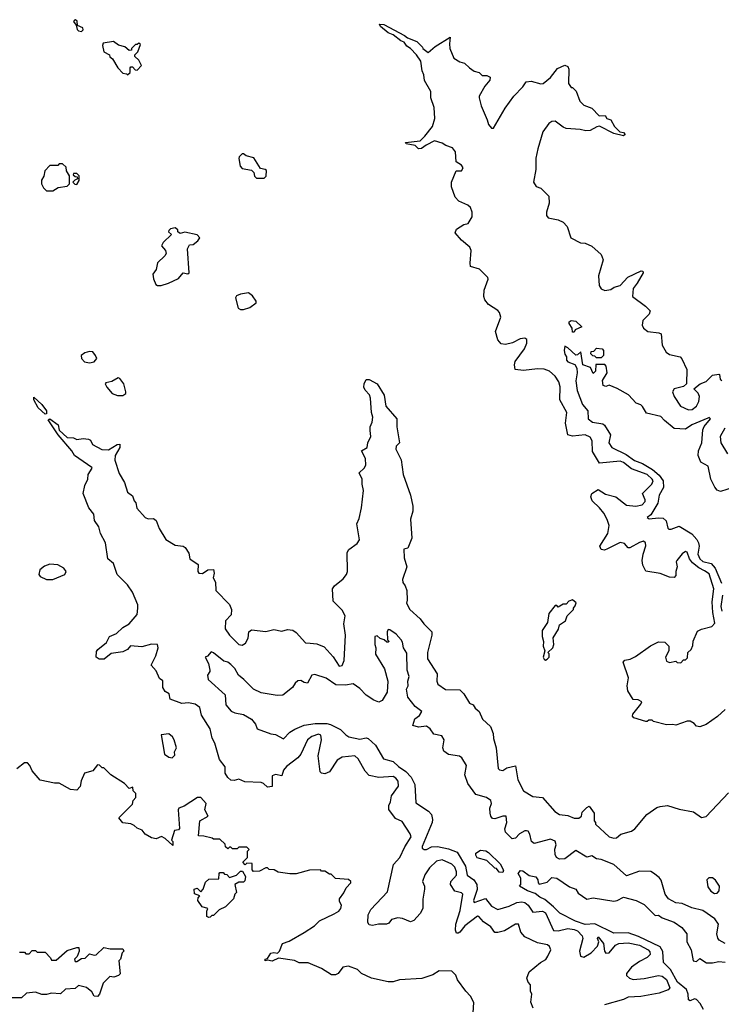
# Model space of a CAD drawing. Extents: x 2472589 to 2662339, y 701009 to 849030.
# Tile 93 of 256: x 2554346 to 2558761, y 749912 to 756107. Entities that reach past the tile are written whole.
import ezdxf

# ---------------------------------------------------------------- set-up
doc = ezdxf.new("R2010")
doc.units = 0

msp = doc.modelspace()

# ---------------------------------------------------------------- linework, layer by layer
at = {"layer": '0CON05XD'}
for points in [[(2554735, 756032), (2554745.8, 756044.2), (2554743.3, 756055), (2554710, 756070), (2554707, 756097), (2554697, 756107), (2554690, 756105), (2554683.3, 756095), (2554701.7, 756071.7), (2554706.7, 756045), (2554716.1, 756036.1), (2554735, 756032)], [(2558785, 751767.5), (2558736.7, 751723.3), (2558665, 751672.5), (2558625, 751657.5), (2558605, 751662.5), (2558589.3, 751679.3), (2558565, 751692.5), (2558545, 751692.5), (2558475, 751667.5), (2558455, 751672.5), (2558415, 751670), (2558335, 751690), (2558325, 751700), (2558305, 751700), (2558295, 751690), (2558285, 751690), (2558210, 751715), (2558202.5, 751725), (2558203.3, 751736.7), (2558255, 751800), (2558260, 751815), (2558237, 751827), (2558205, 751830), (2558172.5, 751885), (2558167.5, 751915), (2558177.5, 751965), (2558142.5, 752065), (2558153, 752077), (2558186.4, 752083.6), (2558220.7, 752099.3), (2558315, 752167.5), (2558365, 752192.5), (2558405, 752190), (2558430, 752165), (2558430, 752135), (2558410, 752095), (2558415, 752070), (2558435, 752062.5), (2558475, 752070), (2558483, 752063), (2558505, 752060), (2558521.7, 752078.3), (2558535, 752080), (2558548.3, 752091.7), (2558550, 752125), (2558570, 752145), (2558581.7, 752168.3), (2558583, 752197), (2558610.7, 752259.3), (2558635, 752272.5), (2558701.7, 752288.3), (2558719.3, 752310.7), (2558706.3, 752376.3), (2558703.6, 752445), (2558713.8, 752525), (2558685, 752620), (2558655, 752639.6), (2558618.7, 752658.7), (2558579.7, 752689.7), (2558560, 752715), (2558545, 752756.7), (2558535, 752760), (2558515, 752746.2), (2558480, 752705), (2558476.7, 752695), (2558483.8, 752665), (2558474.1, 752635.9), (2558475, 752610), (2558465, 752596.7), (2558435, 752598.8), (2558375, 752622.5), (2558285, 752638), (2558265.8, 752675), (2558262.9, 752705), (2558268.6, 752745), (2558285.9, 752795.9), (2558283.3, 752815), (2558270, 752825), (2558245, 752817.5), (2558185, 752783.3), (2558173.6, 752783.6), (2558150.7, 752810.7), (2558125, 752816.7), (2558045, 752776.7), (2558025, 752770), (2558004.2, 752774.2), (2557996.7, 752795), (2558045.7, 752875), (2558054.4, 752925), (2558042.8, 752962.8), (2558021.4, 753001.4), (2557995, 753035.7), (2557948.8, 753078.8), (2557938.8, 753105), (2557946.7, 753125), (2557985, 753150), (2558031.2, 753121.2), (2558096.7, 753105), (2558165, 753052.9), (2558223.7, 753046.3), (2558262, 753055), (2558280.6, 753075), (2558281.9, 753085), (2558264.3, 753125), (2558323.6, 753185), (2558330.9, 753205), (2558326.2, 753215), (2558295, 753245.8), (2558195, 753281.5), (2558145, 753321.2), (2558125, 753329.2), (2557995, 753315.8), (2557950.9, 753390.9), (2557947.8, 753457.8), (2557935, 753480.6), (2557905, 753494.5), (2557825, 753485.5), (2557795, 753494), (2557780.9, 753569.1), (2557788.8, 753635), (2557744.6, 753715), (2557746, 753796), (2557737.3, 753827.3), (2557715.7, 753865), (2557680, 753895), (2557645, 753908.1), (2557605, 753910), (2557515, 753898.8), (2557462.5, 753905), (2557458.8, 753935), (2557463.2, 753956.8), (2557521.2, 754035), (2557537.7, 754072.3), (2557536.7, 754095), (2557523.6, 754103.6), (2557495, 754098.8), (2557445.9, 754074.1), (2557403, 754063), (2557375, 754067.5), (2557355, 754092.5), (2557340, 754145), (2557372.9, 754235), (2557365.7, 754265), (2557355, 754278), (2557295, 754315.7), (2557272.5, 754345), (2557265.4, 754365), (2557268.2, 754405), (2557294, 754475), (2557291.2, 754485), (2557238, 754538), (2557183.3, 754555), (2557179.4, 754575), (2557187.5, 754655), (2557177.5, 754675), (2557125, 754718.8), (2557086, 754765), (2557095, 754788.8), (2557140.8, 754819.2), (2557167.5, 754825), (2557193, 754867), (2557192.5, 754895), (2557182.5, 754925), (2557165, 754940), (2557110, 754965), (2557085, 754990), (2557062.5, 755055), (2557062.5, 755085), (2557092.5, 755155), (2557125, 755156.7), (2557135.6, 755175), (2557125, 755190.8), (2557093.2, 755213.2), (2557087.1, 755275), (2557069.7, 755299.7), (2557027.5, 755315), (2557005, 755330), (2556955, 755344.3), (2556903.3, 755316.7), (2556875, 755296.2), (2556855, 755293.8), (2556834.5, 755314.5), (2556777.5, 755325), (2556773.3, 755335), (2556865, 755344.3), (2556895.9, 755374.1), (2556942.9, 755435), (2556957.5, 755485), (2556953.8, 755555), (2556933.3, 755615), (2556932.5, 755655), (2556893.6, 755723.6), (2556889.3, 755759.3), (2556877.5, 755785), (2556870, 755845), (2556843.3, 755885), (2556805.6, 755925.6), (2556781.2, 755941.2), (2556765.7, 755965.7), (2556744.6, 755974.6), (2556695, 756012.5), (2556664.5, 756024.5), (2556616.7, 756065), (2556610.7, 756079.3), (2556636.8, 756076.8), (2556767.5, 756007.5), (2556785, 755992.5), (2556845, 755970), (2556880, 755935), (2556882.5, 755925), (2556915, 755900), (2556960.8, 755939.2), (2557055, 755997.5), (2557050, 755955), (2557053.3, 755925), (2557077.5, 755865), (2557115, 755842.5), (2557145, 755832.5), (2557176.7, 755805), (2557205, 755783.8), (2557237.5, 755775), (2557256.1, 755756.1), (2557286, 755756), (2557306.2, 755745), (2557305, 755727.5), (2557271.9, 755688.1), (2557237.5, 755625), (2557237.5, 755615), (2557250, 755565), (2557287.7, 755477.7), (2557295, 755447.5), (2557315, 755423.8), (2557326.7, 755425), (2557400.3, 755549.7), (2557454.2, 755625.8), (2557512.5, 755685), (2557533.6, 755716.4), (2557565, 755720), (2557625, 755703.8), (2557640, 755705), (2557685, 755742.5), (2557730.7, 755799.3), (2557775, 755820), (2557795, 755812.5), (2557802, 755795), (2557800, 755705), (2557815, 755680), (2557825, 755680), (2557848.3, 755658.3), (2557870, 755595), (2557895, 755570), (2557945, 755550), (2557993, 755503), (2558030, 755505), (2558040, 755485), (2558065, 755476.7), (2558089.2, 755435), (2558121.7, 755401.7), (2558145, 755397.1), (2558156.2, 755385), (2558145, 755376.7), (2558085, 755390.8), (2557995, 755437.5), (2557976.7, 755433.3), (2557935, 755410), (2557908.3, 755408.3), (2557873, 755417), (2557785, 755422.5), (2557765, 755430), (2557715, 755468.1), (2557695, 755466.9), (2557675.4, 755454.6), (2557638.3, 755401.7), (2557606.2, 755295), (2557593.8, 755235), (2557593.3, 755165), (2557579.2, 755085), (2557595, 755056.7), (2557625, 755047.5), (2557676.2, 754996.2), (2557678.3, 754951.7), (2557660, 754895), (2557660, 754875), (2557670.7, 754860.7), (2557735, 754847.5), (2557765, 754832.5), (2557790, 754805), (2557813.6, 754733.6), (2557873.6, 754703.6), (2557905, 754700), (2557945, 754682.5), (2558005, 754630), (2558016.7, 754595), (2557988.8, 754495), (2557991.2, 754435), (2558004.1, 754414.1), (2558026.7, 754403.3), (2558065, 754410), (2558086.4, 754423.6), (2558125, 754434.3), (2558172.1, 754487.9), (2558256, 754526), (2558267.5, 754525), (2558268, 754515), (2558231.7, 754448.3), (2558206.2, 754415), (2558202.5, 754365), (2558283.3, 754305), (2558313.8, 754275), (2558305.8, 754255), (2558267.5, 754215), (2558262.5, 754185), (2558270, 754165), (2558297.5, 754145), (2558367.5, 754137.5), (2558381.2, 754131.2), (2558388.3, 754058.3), (2558414.2, 754015), (2558435, 753999.4), (2558501.2, 753985), (2558512.7, 753972.7), (2558544, 753905), (2558542.5, 753815), (2558521.7, 753798.3), (2558465, 753783.3), (2558453.8, 753765), (2558464.3, 753735), (2558504.2, 753675), (2558555, 753652), (2558576.7, 753655), (2558605, 753674.2), (2558620, 753705), (2558623.3, 753735), (2558615, 753757.5), (2558587.5, 753785), (2558627.5, 753815), (2558665, 753831.2), (2558705, 753870), (2558745, 753877.5), (2558750, 753875), (2558753.3, 753845), (2558765, 753837.5)], [(2555025, 755760), (2555040, 755775), (2555040, 755805), (2555045, 755810), (2555055, 755810), (2555071.7, 755791.7), (2555085, 755790), (2555111.7, 755818.3), (2555095, 755852.5), (2555070, 755875), (2555070, 755885), (2555090, 755905), (2555105, 755950), (2555095, 755960), (2555085, 755950), (2555075, 755950), (2555050, 755925), (2555050, 755915), (2555035, 755912.5), (2555007, 755937), (2554967.5, 755947.5), (2554935, 755970), (2554871.7, 755958.3), (2554867.5, 755945), (2554874.2, 755904.2), (2554910, 755885), (2554913, 755873), (2554930, 755860), (2554962.5, 755805), (2554995, 755770), (2555017, 755767), (2555025, 755760)], [(2555885, 755110), (2555897.5, 755122.5), (2555897.7, 755157.7), (2555890, 755165), (2555860.7, 755170.7), (2555818.8, 755238.8), (2555771.2, 755251.2), (2555755, 755262.5), (2555745, 755262.5), (2555727.5, 755245), (2555723.8, 755233.8), (2555732.5, 755185), (2555745, 755170), (2555805, 755160), (2555820, 755145), (2555822.5, 755122.5), (2555835, 755110), (2555885, 755110)], [(2554555, 755030), (2554588.3, 755051.7), (2554645, 755060), (2554660, 755075), (2554660, 755125), (2554640, 755155), (2554638.3, 755178.3), (2554615, 755200), (2554595, 755200), (2554585, 755190), (2554535, 755190), (2554503, 755157), (2554497, 755123), (2554483, 755097), (2554482.5, 755075), (2554495, 755050), (2554515, 755030), (2554555, 755030)], [(2554705, 755070), (2554720, 755095), (2554720, 755125), (2554705, 755140), (2554685, 755140), (2554681.7, 755131.7), (2554695, 755120), (2554708.3, 755118.3), (2554710, 755105), (2554691.7, 755098.3), (2554680, 755085), (2554691.7, 755071.7), (2554705, 755070)], [(2555213.6, 754433.6), (2555235, 754433.8), (2555281.7, 754448.3), (2555345, 754478.8), (2555375, 754513.3), (2555403, 754507), (2555412.5, 754515), (2555402.5, 754665), (2555415, 754690), (2555437, 754693), (2555467.5, 754715), (2555480, 754735), (2555463, 754753), (2555385, 754770), (2555355, 754762.5), (2555341.7, 754771.7), (2555340, 754785), (2555323, 754797), (2555295, 754790), (2555285, 754780), (2555283, 754773), (2555300, 754755), (2555247.5, 754705), (2555237.5, 754685), (2555262.5, 754655), (2555267.5, 754635), (2555259.5, 754620.5), (2555212.7, 754577.3), (2555203.9, 754536.1), (2555184, 754505), (2555187.1, 754477.1), (2555201.7, 754441.7), (2555213.6, 754433.6)], [(2555735, 754283.8), (2555755, 754284), (2555794.2, 754295.8), (2555833.3, 754325), (2555833.8, 754335), (2555810.5, 754370.5), (2555785, 754387.5), (2555735, 754380.8), (2555710.8, 754369.2), (2555703.3, 754356.7), (2555721.2, 754291.2), (2555735, 754283.8)], [(2557835, 754140), (2557825, 754140), (2557822.5, 754165), (2557803.3, 754195), (2557803.9, 754206.1), (2557815, 754213.3), (2557845, 754210), (2557882.5, 754175), (2557840, 754155), (2557835, 754140)], [(2558835, 753162.5), (2558755, 753138.8), (2558735, 753146.2), (2558720.8, 753165), (2558695.7, 753215), (2558677.1, 753297.1), (2558632.8, 753322.8), (2558614.5, 753365), (2558618.1, 753395), (2558637.5, 753445), (2558643.6, 753526.4), (2558652.8, 753547.2), (2558693.3, 753595), (2558685, 753603.3), (2558675, 753600), (2558575, 753556.8), (2558535, 753531.2), (2558465, 753534), (2558402.5, 753585), (2558380.7, 753610.7), (2558290.8, 753630.8), (2558265, 753672.5), (2558253.6, 753683.6), (2558225, 753693.3), (2558176.1, 753746.1), (2558106.1, 753786.1), (2558055, 753807.5), (2558035, 753800), (2558017.5, 753805), (2558012.5, 753837.5), (2558042.5, 753885), (2558037, 753927), (2558028.3, 753938.3), (2557971.7, 753938.3), (2557970, 753895), (2557955, 753880), (2557938.3, 753918.3), (2557890, 753935), (2557877.5, 754017.5), (2557855, 753997.5), (2557845, 753996.7), (2557795, 754043.3), (2557775, 754052.5), (2557771.4, 754025), (2557775, 754003.3), (2557787.5, 753985), (2557787.5, 753965), (2557795, 753954.2), (2557838, 753938), (2557851.9, 753915), (2557854.5, 753885), (2557844.5, 753835), (2557853.1, 753773.1), (2557888, 753685), (2557920, 753645), (2557922.5, 753595), (2557950, 753575), (2558014.2, 753564.2), (2558025, 753556.2), (2558062.9, 753495), (2558053.1, 753445), (2558072.5, 753415), (2558162, 753372), (2558215, 753332.7), (2558265, 753314.7), (2558327, 753277), (2558370.1, 753240.1), (2558393.8, 753205), (2558396.7, 753163.3), (2558370.5, 753115), (2558360.4, 753065), (2558317.9, 752992.1), (2558293.9, 752973.9), (2558306.2, 752966.2), (2558365, 752972.9), (2558395, 752970), (2558413.4, 752953.4), (2558425, 752907.5), (2558431.4, 752901.4), (2558445, 752900.8), (2558495, 752920), (2558575, 752872.9), (2558606.7, 752836.7), (2558617.3, 752815), (2558621, 752795), (2558613.6, 752745), (2558625.3, 752715), (2558645, 752698.1), (2558695.9, 752685.9), (2558722.2, 752655), (2558762.3, 752562.3)], [(2554785, 753948), (2554815, 753953.3), (2554830, 753975), (2554823.3, 753995), (2554806.1, 754016.1), (2554785, 754018.8), (2554755, 754011.2), (2554732.5, 753995), (2554734.1, 753974.1), (2554754.1, 753954.1), (2554785, 753948)], [(2558005, 753980), (2557975, 753980), (2557965, 753990), (2557951.7, 753991.7), (2557940, 754005), (2557941.7, 754018.3), (2557958.3, 754021.7), (2557975, 754040), (2558010, 754035), (2558020, 754025), (2558020, 753995), (2558005, 753980)], [(2557577.5, 749887.5), (2557562.5, 749925), (2557567.5, 749975), (2557560, 749995), (2557560, 750035), (2557545, 750050), (2557537.5, 750075), (2557552.5, 750115), (2557622.5, 750175), (2557655.9, 750194.1), (2557670, 750215), (2557687.5, 750255), (2557680, 750275), (2557666.4, 750286.4), (2557605, 750298.8), (2557525, 750336.7), (2557500, 750365), (2557485, 750416.2), (2557465, 750415.8), (2557395.4, 750374.6), (2557355, 750362.5), (2557335, 750363.1), (2557310, 750400), (2557265, 750429.5), (2557235, 750464.3), (2557225.6, 750465.6), (2557146.7, 750405), (2557115, 750365.6), (2557105, 750358.6), (2557095, 750360), (2557088.5, 750378.5), (2557089.2, 750415), (2557117.4, 750502.6), (2557133.8, 750605), (2557125, 750613.8), (2557083.2, 750623.2), (2557057.5, 750665), (2557058, 750685), (2557094.3, 750725), (2557094.3, 750745), (2557082.9, 750775), (2557065, 750794.2), (2557005, 750820.5), (2556968.3, 750811.7), (2556925, 750770), (2556895, 750726.7), (2556881.2, 750685), (2556893.3, 750655), (2556893.8, 750635), (2556883, 750573), (2556883.3, 750515), (2556866.4, 750483.6), (2556825, 750438.8), (2556805, 750430), (2556755, 750452), (2556725, 750455.8), (2556685.8, 750444.2), (2556667.7, 750422.3), (2556653.6, 750416.4), (2556604.1, 750415.9), (2556565, 750407.5), (2556545, 750412.5), (2556537, 750427), (2556538, 750475), (2556555, 750508.8), (2556659.8, 750620.2), (2556698.5, 750791.5), (2556736.9, 750835), (2556768.6, 750901.4), (2556808.8, 750965), (2556803.6, 750983.6), (2556751.7, 751061.7), (2556710.5, 751080.5), (2556668.3, 751138.3), (2556668.3, 751161.7), (2556680, 751185), (2556686, 751224), (2556729.2, 751285), (2556727.1, 751315), (2556712.5, 751335), (2556695, 751344.4), (2556605, 751338.9), (2556545, 751350.6), (2556518.9, 751378.9), (2556475, 751456.2), (2556455, 751475.7), (2556375, 751465.6), (2556342.5, 751447.5), (2556295, 751374.2), (2556265, 751362), (2556245.8, 751365.8), (2556236.2, 751375), (2556224.4, 751474.4), (2556245.3, 751575.3), (2556240.5, 751605), (2556225, 751612.3), (2556183.8, 751596.2), (2556156.5, 751575), (2556115, 751486), (2556095, 751462.5), (2556025, 751408.8), (2556006.7, 751385), (2555995, 751350), (2555955, 751357.5), (2555935, 751350), (2555935, 751282.5), (2555905, 751277.5), (2555880.7, 751300.7), (2555865, 751306.7), (2555761.7, 751311.7), (2555725, 751327.5), (2555695, 751320), (2555675, 751322), (2555655, 751338.8), (2555638.8, 751365), (2555638.8, 751405), (2555602.7, 751452.7), (2555573.3, 751555), (2555556.1, 751586.1), (2555544, 751645), (2555490, 751730), (2555479.1, 751779.1), (2555449.4, 751799.4), (2555407.6, 751807.6), (2555365, 751804.4), (2555292, 751832), (2555286.7, 751865), (2555260.3, 751880.3), (2555245.8, 751905), (2555246.1, 751946.1), (2555225, 751962.5), (2555205, 752010), (2555171.9, 752045), (2555202.5, 752105), (2555217.5, 752155), (2555213.3, 752175), (2555175, 752177.5), (2555115, 752160), (2555043.8, 752166.2), (2555023.8, 752145), (2554995, 752130), (2554920.9, 752119.1), (2554877, 752083), (2554845, 752082.5), (2554826.2, 752095), (2554828.8, 752131.2), (2554836.7, 752145), (2554891.2, 752188.8), (2554911.2, 752225), (2554955, 752244), (2554995, 752283.1), (2555035, 752305.6), (2555084, 752365), (2555090, 752405), (2555090, 752425), (2555054.5, 752505), (2555025, 752550), (2554958.6, 752615), (2554935, 752685.8), (2554900, 752715), (2554886.2, 752815), (2554853.9, 752875), (2554843.1, 752915), (2554816.1, 752955), (2554813.1, 752995), (2554780.4, 753035), (2554745.8, 753125), (2554755.6, 753175), (2554774.4, 753215), (2554777.5, 753245), (2554802, 753285), (2554800, 753290), (2554690.5, 753365), (2554673.1, 753395), (2554587.5, 753495), (2554525, 753590), (2554535, 753596), (2554587.4, 753557.4), (2554594, 753524), (2554645, 753478), (2554685, 753476.7), (2554706.2, 753466.2), (2554745, 753472.5), (2554778.3, 753468.3), (2554790.5, 753460.5), (2554804.4, 753434.4), (2554862.9, 753402.9), (2554905, 753399.4), (2554960, 753435), (2554976, 753436), (2554975.7, 753415), (2554946.7, 753365), (2554944.2, 753335), (2554971.4, 753251.4), (2555005.6, 753195.6), (2555023.8, 753135), (2555055, 753110), (2555065, 753080), (2555077, 753067), (2555083.6, 753033.6), (2555135, 752974.2), (2555155, 752966), (2555187.5, 752967.5), (2555205, 752956.2), (2555223.8, 752905), (2555265.9, 752835.9), (2555325, 752800), (2555374.1, 752794.1), (2555386.2, 752785), (2555409.5, 752749.5), (2555416.2, 752715), (2555468.3, 752678.3), (2555466.7, 752635), (2555472.5, 752625), (2555495, 752622), (2555530, 752645), (2555565, 752647.5), (2555568.8, 752625), (2555564, 752595), (2555577.5, 752567.5), (2555580, 752515), (2555665, 752427.5), (2555677.5, 752395), (2555677, 752363), (2555641.2, 752325), (2555638, 752275), (2555665.8, 752235), (2555725, 752176.2), (2555745, 752171.2), (2555766.4, 752183.6), (2555782.5, 752215), (2555787.5, 752255), (2555805, 752267.5), (2555895, 752256.7), (2555945, 752270), (2555995, 752258.8), (2556030.5, 752269.5), (2556065, 752266), (2556085, 752252), (2556145, 752185.8), (2556173.4, 752183.4), (2556215, 752180), (2556261.5, 752161.5), (2556317.4, 752097.4), (2556355, 752040), (2556375, 752042.5), (2556388, 752075), (2556395.6, 752235), (2556384.3, 752305), (2556394.2, 752355), (2556375, 752392), (2556317.3, 752447.3), (2556314.3, 752525), (2556325.8, 752545), (2556380.8, 752589.2), (2556402.7, 752615), (2556408.2, 752635), (2556405.6, 752755), (2556417.2, 752772.8), (2556469.7, 752810.3), (2556484.2, 752835), (2556468, 752935), (2556482.3, 752967.7), (2556496.2, 753035), (2556510, 753145), (2556500, 753185), (2556500, 753215), (2556481.2, 753255), (2556513.3, 753285), (2556523.3, 753305), (2556521.2, 753345), (2556497.5, 753395), (2556532.5, 753415), (2556536.7, 753445), (2556556.2, 753485), (2556551.7, 753521.7), (2556550, 753545), (2556564.2, 753575), (2556567.1, 753605), (2556559.2, 753635), (2556553.8, 753725), (2556545.8, 753745.8), (2556518.8, 753775), (2556512, 753795), (2556512.5, 753815), (2556526, 753844), (2556545, 753843.8), (2556595, 753816.7), (2556640, 753745), (2556650, 753675), (2556718, 753595), (2556718.6, 753545), (2556736, 753445), (2556715.6, 753424.4), (2556711.9, 753405), (2556746.8, 753336.8), (2556759.2, 753245), (2556805.7, 753115), (2556818.8, 753045), (2556820, 753015), (2556804.3, 752965), (2556814, 752845), (2556788.3, 752781.7), (2556763.8, 752775), (2556765, 752720), (2556781.2, 752665), (2556754, 752585), (2556756.2, 752565), (2556771.2, 752545), (2556781.2, 752515), (2556783.8, 752455), (2556778.8, 752435), (2556800, 752395)], [(2554961.7, 753741.7), (2554995, 753742.5), (2555013.8, 753755), (2555013.8, 753765), (2555000, 753815), (2554975, 753850), (2554965, 753852.5), (2554925, 753830), (2554887, 753823), (2554884, 753815), (2554894.2, 753795), (2554928, 753755), (2554961.7, 753741.7)], [(2554505, 753624), (2554462.5, 753665), (2554434.2, 753714.2), (2554435, 753732.5), (2554485, 753685.6), (2554514.2, 753645), (2554515, 753627.5), (2554505, 753624)], [(2558783.1, 753536.9), (2558754.5, 753485), (2558757.8, 753445), (2558799.2, 753375)], [(2554555, 752584), (2554630, 752615), (2554638.8, 752635), (2554623.8, 752655), (2554585, 752676.2), (2554535, 752680), (2554502.5, 752667.5), (2554472.5, 752645), (2554466.7, 752615), (2554473.9, 752603.9), (2554514.4, 752584.4), (2554555, 752584)], [(2557655, 752077.5), (2557665, 752082.5), (2557677.5, 752095), (2557677.5, 752117.5), (2557670, 752125), (2557700, 752155), (2557706.2, 752175), (2557703, 752217), (2557737, 752273), (2557741.7, 752298.3), (2557780, 752325), (2557790, 752355), (2557830, 752395), (2557830, 752405), (2557841.7, 752418.3), (2557847, 752437), (2557825, 752457.5), (2557801.7, 752448.3), (2557785, 752430), (2557765, 752430), (2557735, 752410), (2557725, 752420), (2557715, 752420), (2557675, 752370), (2557667, 752313), (2557633.6, 752263.6), (2557633.3, 752225), (2557642.5, 752195), (2557640, 752165), (2557650, 752135), (2557640, 752095), (2557645, 752082.5), (2557655, 752077.5)], [(2558767.8, 752485), (2558758.6, 752415), (2558764.2, 752385)], [(2556800, 752395), (2556865, 752338), (2556888.6, 752305), (2556938.6, 752255), (2556940, 752235), (2556911.4, 752125), (2556910.8, 752085), (2556971.7, 751991.7), (2556970, 751945), (2556977.5, 751925), (2557025, 751893.3), (2557115, 751890), (2557140, 751865), (2557177, 751807), (2557200, 751795), (2557212.5, 751775), (2557237.5, 751755), (2557257.5, 751705), (2557309.3, 751659.3), (2557325.7, 751615), (2557327.1, 751585), (2557344.3, 751525), (2557356.7, 751395), (2557365, 751386.7), (2557385, 751383.3), (2557411.2, 751398.8), (2557465, 751412.5), (2557480, 751325), (2557515, 751253.8), (2557575, 751220), (2557635, 751213.3), (2557713.8, 751125), (2557742.5, 751105), (2557795, 751100), (2557835, 751082.5), (2557865, 751082.5), (2557880, 751095), (2557885, 751120), (2557915, 751150), (2557928.3, 751158.3), (2557960, 751115), (2557960, 751065), (2557970, 751055), (2557970, 751045), (2558054, 750965), (2558085, 750956), (2558100.7, 750959.3), (2558128.3, 750981.7), (2558195, 751000), (2558217.5, 751015), (2558292.5, 751105), (2558355, 751150), (2558375, 751156.7), (2558423, 751163), (2558495, 751140), (2558585, 751122.5), (2558635, 751087.5), (2558665, 751092.5), (2558805, 751242.5)], [(2558335, 750736.7), (2558317.7, 750747.7), (2558245, 750750), (2558165, 750720), (2558085, 750791.4), (2558005, 750823.3), (2557975, 750826.7), (2557945, 750846.7), (2557915, 750837.5), (2557845, 750880), (2557775, 750826.7), (2557742.5, 750825), (2557724.6, 750834.6), (2557714.4, 750855), (2557712.7, 750887.3), (2557722, 750915), (2557715, 750938.8), (2557685, 750951.2), (2557583.6, 750923.6), (2557566.7, 750935), (2557555, 750982.5), (2557545, 751000), (2557535, 751003.3), (2557525, 751003.8), (2557490, 750985), (2557465, 750956.2), (2557445, 750953.8), (2557401.9, 750995), (2557399.4, 751015), (2557410.8, 751055), (2557405.8, 751095.8), (2557385, 751096.2), (2557335, 751078), (2557320.8, 751080.8), (2557310, 751095), (2557306.2, 751115), (2557304, 751145), (2557313.8, 751175), (2557311.2, 751195), (2557282.1, 751212.1), (2557215, 751232), (2557165, 751300), (2557147.5, 751355), (2557156.7, 751415), (2557128.3, 751461.7), (2557112.9, 751472.9), (2557045, 751482.5), (2557015, 751503.8), (2557009.2, 751525), (2557016, 751575), (2557001.4, 751601.4), (2556952, 751612), (2556928.8, 751645), (2556905, 751662.5), (2556855, 751656.2), (2556820, 751665), (2556831.3, 751708.7), (2556861.7, 751728.3), (2556876.2, 751755), (2556834.6, 751784.6), (2556787.9, 751845), (2556779.4, 751895), (2556791.1, 751915), (2556788.9, 751945), (2556796.8, 751975), (2556784.4, 752015), (2556781.2, 752121.2), (2556760, 752155), (2556755, 752190), (2556746.2, 752205), (2556715, 752240), (2556675, 752267.5), (2556665, 752270), (2556657.5, 752255), (2556660, 752205), (2556670, 752195), (2556665, 752190), (2556655, 752190), (2556640, 752205), (2556613, 752213), (2556595, 752230), (2556580, 752225), (2556580, 752175), (2556586.7, 752155), (2556584, 752115), (2556641.7, 752021.7), (2556661.4, 751945), (2556658.1, 751875), (2556627.6, 751822.4), (2556605, 751812.2), (2556575, 751825.6), (2556525, 751857.5), (2556485, 751899.2), (2556445, 751928.6), (2556395, 751920), (2556335, 751921.9), (2556275, 751962.9), (2556203, 751987), (2556185, 751982.5), (2556157.7, 751932.3), (2556135, 751936.2), (2556115, 751948.8), (2556095, 751946.2), (2556078.3, 751931.7), (2556063.3, 751905), (2556002.3, 751857.7), (2555965, 751854.2), (2555865, 751871.4), (2555816.2, 751895), (2555757.1, 751955), (2555721.8, 751981.8), (2555699.4, 752025), (2555675, 752049.2), (2555655, 752063.8), (2555631.2, 752071.2), (2555565, 752124), (2555550.5, 752129.5), (2555527.7, 752102.3), (2555512.5, 752095), (2555533.8, 752055), (2555542.5, 752015), (2555542.5, 752005), (2555527, 751983), (2555532, 751955), (2555639.1, 751859.1), (2555643.3, 751795), (2555677, 751757), (2555700, 751745), (2555754.4, 751734.4), (2555804, 751705), (2555830, 751675), (2555840, 751645), (2555925, 751613.3), (2555955, 751610), (2556005, 751581.2), (2556045.5, 751624.5), (2556077, 751643), (2556135, 751667.1), (2556205, 751678.5), (2556277.8, 751677.8), (2556301.8, 751671.8), (2556365, 751640), (2556397, 751607), (2556417.5, 751595), (2556485, 751580.6), (2556525, 751588.6), (2556538.8, 751585), (2556585, 751542.9), (2556635, 751456), (2556695, 751439.4), (2556728.3, 751408.3), (2556776.2, 751376.2), (2556809.9, 751339.9), (2556831.5, 751295), (2556839.3, 751179.3), (2556917.3, 751127.3), (2556936.5, 751106.5), (2556943.7, 751075), (2556940.3, 751055), (2556878, 750905), (2556878, 750895), (2556890, 750885), (2556905, 750886), (2556937.5, 750902.5), (2556975, 750903.6), (2557045, 750890), (2557098.5, 750868.5), (2557150.6, 750780.6), (2557161.9, 750725), (2557203.2, 750695), (2557223.2, 750665), (2557225.2, 750634.8), (2557201.5, 750565), (2557205, 750552.5), (2557276.9, 750576.9), (2557315, 750528.6), (2557355, 750507.5), (2557425, 750528.9), (2557475, 750552.3), (2557505, 750556.8), (2557525, 750551.8), (2557545.9, 750535.9), (2557575, 750492), (2557635, 750498.5), (2557655, 750488.1), (2557705.3, 750375.3), (2557735, 750373.3), (2557795, 750387.8), (2557835, 750382.8), (2557855, 750373.3), (2557885, 750342.2), (2557890.3, 750325), (2557869.2, 750245), (2557874.2, 750214.2), (2557895, 750209.2), (2557941.4, 750235), (2557982.1, 750277.9), (2557990.8, 750305), (2557982.5, 750325), (2557985, 750336.9), (2558020, 750295), (2558025.7, 750245.7), (2558035, 750232.5), (2558055, 750235.7), (2558095, 750284.7), (2558115, 750294.8), (2558175, 750299.4), (2558245, 750283.9), (2558300, 750255), (2558311.5, 750241.5), (2558313.3, 750225), (2558295, 750205.6), (2558245, 750181.1), (2558196, 750145), (2558163.8, 750105), (2558165, 750092.5), (2558182.5, 750075), (2558205, 750068.6), (2558275, 750073.3), (2558365, 750092.7), (2558389.4, 750089.4), (2558415, 750067.5), (2558435.7, 750015), (2558426.8, 750003.2), (2558369.1, 749980.9), (2558255, 749960.9), (2558174.5, 749955.5), (2558145, 749941.9), (2558025, 749908.5)], [(2555305, 751463.3), (2555321.7, 751478.3), (2555320.7, 751499.3), (2555332.5, 751525), (2555317.5, 751575), (2555307.5, 751595), (2555285, 751612.5), (2555235, 751606.7), (2555257.5, 751485), (2555285, 751466.7), (2555305, 751463.3)], [(2557193.6, 749756.4), (2557203, 749923), (2557183, 749963), (2557153.6, 749993.6), (2557100, 750065), (2557090, 750095), (2557065, 750120), (2556985, 750122.5), (2556945, 750097.5), (2556876.4, 750073.6), (2556735, 750066.2), (2556695, 750053.3), (2556665, 750053.3), (2556560, 750075), (2556496.4, 750106.4), (2556470.7, 750130.7), (2556415, 750152.5), (2556380, 750145), (2556350, 750105), (2556333, 750097), (2556307, 750097), (2556245, 750137.5), (2556161.7, 750171.7), (2556105, 750172.5), (2556075, 750187.5), (2555975, 750202.5), (2555935, 750183.3), (2555905, 750190), (2555890, 750185), (2555890, 750195), (2555905, 750200), (2555925, 750232.5), (2555945, 750237.5), (2555967.5, 750232.5), (2555980, 750245), (2556000, 750295), (2556041.7, 750308.3), (2556135, 750362.5), (2556200, 750405), (2556233, 750437), (2556325, 750480), (2556353, 750497), (2556367.5, 750515), (2556370, 750535), (2556358.3, 750558.3), (2556357.5, 750575), (2556386.1, 750613.9), (2556400, 750645), (2556430, 750675), (2556430, 750685), (2556415, 750697.5), (2556333, 750703), (2556305, 750730), (2556295, 750730), (2556265, 750750), (2556245, 750750), (2556237.5, 750757.5), (2556170, 750755), (2556085, 750732.5), (2556045, 750732.5), (2555973, 750743), (2555947, 750757), (2555915, 750760), (2555905, 750770), (2555895, 750770), (2555855, 750750), (2555817.5, 750747.5), (2555808.3, 750758.3), (2555808.3, 750798.3), (2555775, 750800), (2555765, 750790), (2555750, 750805), (2555780, 750835), (2555780, 750875), (2555790, 750885), (2555775, 750900), (2555725, 750900), (2555715, 750890), (2555685, 750890), (2555675, 750900), (2555665, 750900), (2555655, 750890), (2555641.7, 750901.7), (2555638.3, 750918.3), (2555605, 750950), (2555565, 750950), (2555557, 750957), (2555505, 750970), (2555471.7, 750971.7), (2555480, 751065), (2555532.5, 751095), (2555510, 751135), (2555520, 751175), (2555485, 751213.3), (2555465, 751213.3), (2555380.7, 751159.3), (2555347.5, 751145), (2555343.3, 751135), (2555351.7, 751018.3), (2555345, 751010), (2555320, 751005), (2555300, 750945), (2555310, 750935), (2555308.3, 750911.7), (2555260, 750955), (2555237, 750967), (2555205, 750952.5), (2555175, 750960), (2555135, 750982.5), (2555116.4, 751006.4), (2555085, 751020), (2555065, 751037.5), (2555045, 751047.5), (2554995, 751052.5), (2554970, 751085), (2555055, 751170), (2555060, 751195), (2555077, 751213), (2555077, 751237), (2555060, 751255), (2555058.3, 751278.3), (2555035, 751270), (2555005, 751300), (2554920, 751355), (2554875, 751400), (2554865, 751400), (2554847, 751417), (2554835, 751417.5), (2554805, 751380), (2554753.6, 751366.4), (2554733, 751317), (2554727, 751283), (2554705, 751260), (2554665, 751262.5), (2554595, 751302.5), (2554565, 751302.5), (2554475, 751322.5), (2554425, 751380), (2554410, 751415), (2554395, 751430), (2554375, 751430), (2554327, 751393)], [(2557385, 750740), (2557363.6, 750743.6), (2557346.4, 750766.4), (2557335, 750767.5), (2557285.8, 750815.8), (2557225, 750833.3), (2557215, 750850), (2557216.4, 750863.6), (2557245, 750881.2), (2557278, 750878), (2557295, 750867.5), (2557370, 750795), (2557390, 750755), (2557385, 750740)], [(2555535, 750457.5), (2555523.9, 750463.9), (2555522.5, 750497.5), (2555530, 750515), (2555493.9, 750523.9), (2555467.5, 750565), (2555468.3, 750581.7), (2555480, 750595), (2555445, 750607.5), (2555443.9, 750636.1), (2555461.7, 750641.7), (2555485, 750620), (2555500, 750635), (2555515, 750680), (2555535, 750700), (2555598.3, 750701.7), (2555600, 750735), (2555605, 750740), (2555625, 750740), (2555635, 750730), (2555648.3, 750728.3), (2555665, 750710), (2555710, 750725), (2555735, 750750), (2555748.3, 750748.3), (2555766.4, 750716.4), (2555762.5, 750687.5), (2555755, 750680), (2555725, 750680), (2555700, 750665), (2555710, 750615), (2555700, 750605), (2555690, 750575), (2555640, 750525), (2555600, 750505), (2555565, 750470), (2555555, 750470), (2555545, 750460), (2555535, 750457.5)], [(2558649.1, 749879.1), (2558627.6, 749917.6), (2558605, 749942.5), (2558593, 749947), (2558565, 749932.5), (2558555, 749940), (2558553.1, 749975), (2558542.2, 750005), (2558485, 750051.1), (2558440.1, 750130.1), (2558396, 750175), (2558393.6, 750243.6), (2558375, 750272.9), (2558239.2, 750339.2), (2558175, 750360.4), (2558085, 750359.1), (2557965, 750418), (2557905, 750414.4), (2557843.8, 750435), (2557745, 750485.6), (2557704.2, 750524.2), (2557651.1, 750571.1), (2557618.8, 750585), (2557588.8, 750608.8), (2557541.2, 750625), (2557490, 750655), (2557500, 750665), (2557500, 750705), (2557482.5, 750735), (2557497, 750753), (2557510.7, 750750.7), (2557552.3, 750722.3), (2557593.6, 750713.6), (2557606.7, 750695), (2557607.5, 750675), (2557615, 750667.5), (2557665, 750680), (2557695, 750710), (2557725, 750706.2), (2557805, 750650), (2557845, 750636.7), (2557860, 750610), (2557913.9, 750573.9), (2557955, 750580.8), (2558085, 750560), (2558105, 750564), (2558145, 750585.7), (2558225, 750564), (2558275, 750538.8), (2558345, 750471.2), (2558365, 750472.5), (2558387.5, 750455), (2558465, 750427.8), (2558512, 750395), (2558542.9, 750355), (2558543.1, 750305), (2558570.6, 750255), (2558583.8, 750185), (2558605, 750181.2), (2558625, 750198.8), (2558667.7, 750172.3), (2558705, 750172.2), (2558745, 750180.6), (2558785, 750175.7)], [(2558785, 750294.4), (2558746.2, 750315), (2558738.3, 750328.3), (2558732.5, 750355), (2558742, 750415), (2558718.9, 750448.9), (2558645, 750501.1), (2558575, 750518), (2558515, 750546.9), (2558475, 750549.4), (2558429.2, 750575), (2558406.9, 750605), (2558382.4, 750692.4), (2558369.7, 750709.7), (2558335, 750736.7)], [(2558718.3, 750608.3), (2558735, 750610), (2558747.5, 750625), (2558750, 750655), (2558725, 750692.5), (2558705, 750706.7), (2558683, 750707), (2558670, 750695), (2558675, 750650), (2558695, 750623.3), (2558718.3, 750608.3)], [(2554345, 750240), (2554375, 750240), (2554385, 750230), (2554405, 750230), (2554425, 750250), (2554445, 750250), (2554455, 750240), (2554505, 750240), (2554540, 750205), (2554545, 750190), (2554575, 750190), (2554645, 750250), (2554705, 750270), (2554718.3, 750268.3), (2554720, 750245), (2554708.3, 750211.7), (2554690, 750195), (2554695, 750180), (2554705, 750180), (2554735, 750200), (2554758.3, 750201.7), (2554785, 750230), (2554815, 750220), (2554827, 750223), (2554875, 750270), (2554915, 750260), (2554995, 750260), (2555000, 750245), (2554990, 750235), (2554980, 750195), (2554970, 750185), (2554977, 750103), (2554967, 750093), (2554937, 750083), (2554913, 750087), (2554870, 750045), (2554847.5, 749975), (2554835, 749960), (2554813.6, 749963.6), (2554799.3, 749989.3), (2554767, 750017), (2554715, 750030), (2554695, 750010), (2554633, 750007), (2554601.7, 749978.3), (2554545, 749982.5), (2554515, 749973.3), (2554485, 749972.5), (2554445, 749987.5), (2554388.3, 749981.7), (2554357, 749953), (2554298.3, 749951.7)]]:
    msp.add_lwpolyline(points, dxfattribs=at)

doc.saveas('drawing.dxf')
